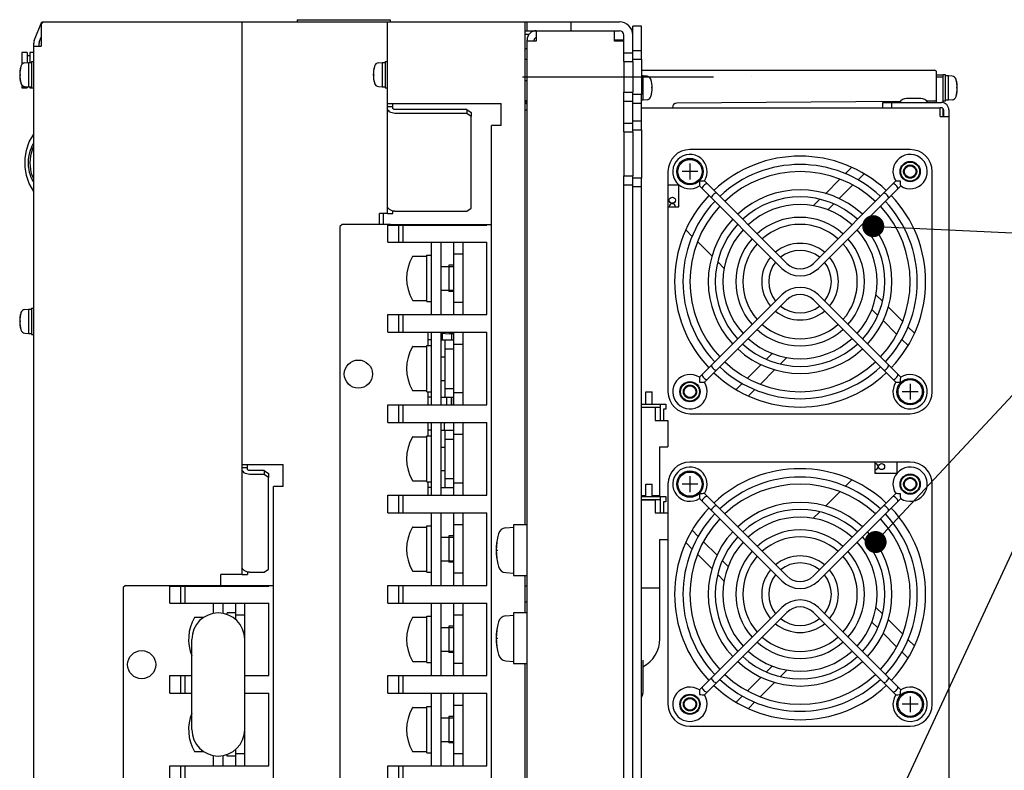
# Model space of a CAD drawing. Extents: x 147 to 2026, y 157 to 1386.
# Tile 8 of 30: x 1611 to 1834, y 354 to 524. Entities that reach past the tile are written whole.
import ezdxf

# ---------------------------------------------------------------- set-up
doc = ezdxf.new("R2010")
doc.units = 0
doc.header["$LTSCALE"] = 115.5
doc.linetypes.add('CENTER', pattern=[0.6, 0.375, -0.075, 0.075, -0.075])
doc.linetypes.add('HIDDEN', pattern=[0.2, 0.1, -0.1])
doc.layers.get('0').update_dxf_attribs({"linetype": 'CONTINUOUS'})
for name, color, linetype in [('ALL_AXIS', 7, 'CONTINUOUS'), ('ALL_CURVE', 7, 'CONTINUOUS'), ('ALL_FEATURES', 7, 'CONTINUOUS'), ('ALL_NOTE', 7, 'CONTINUOUS'), ('DEFAULT_2', 8, 'HIDDEN')]:
    doc.layers.add(name, color=color, linetype=linetype)

msp = doc.modelspace()

# ---------------------------------------------------------------- linework, layer by layer
at = {"color": 7, "linetype": 'CONTINUOUS'}
for p, q in [((1726.389, 521.1), (1725.5, 521.1)), ((1726, 517.9), (1725.5, 517.9)), ((1725.5, 510.67), (1726, 510.67)), ((1725.5, 506.13), (1726, 506.13)), ((1708.25, 468.75), (1708.25, 462.75)), ((1706.81, 451.75), (1706.81, 453.281)), ((1707.28, 431.25), (1707.28, 432.75)), ((1756.111, 416.45), (1756.17, 416.45)), ((1756.17, 416.2), (1756.17, 416.45)), ((1708.25, 407.25), (1708.25, 401.25)), ((1756.17, 383.9), (1756.17, 406.45)), ((1756.169, 395.45), (1756.17, 395.45)), ((1708.25, 386.75), (1708.25, 380.75)), ((1708.25, 366.25), (1708.25, 360.25))]:
    msp.add_line(p, q, dxfattribs=at)
for centre, radius, start, end in [((1711.6, 432.75), 4.32, 176.66822, 180), ((1748.9, 383.9), 7.27, 297.92054, 360)]:
    msp.add_arc(centre, radius, start, end, dxfattribs=at)
at = {"layer": 'ALL_AXIS', "color": 7, "linetype": 'CONTINUOUS'}
for p, q in [((1615.972, 523.931), (1616, 524)), ((1616, 524), (1616.2, 524)), ((1611.3, 517.05), (1611.3, 514.34)), ((1611.953, 514.676), (1612.8, 514.75)), ((1612.8, 514.75), (1612.8, 509.25)), ((1612.8, 514.75), (1613.5, 514.75)), ((1613.5, 515), (1613.5, 509)), ((1613.5, 515), (1614, 515)), ((1692.253, 514.676), (1693.1, 514.75)), ((1693.1, 514.75), (1693.1, 509.25)), ((1693.1, 514.75), (1693.8, 514.75)), ((1693.8, 515), (1693.8, 509)), ((1693.8, 515), (1694.3, 515)), ((1748, 515), (1748, 508)), ((1752, 515.5), (1752, 507.5)), ((1821, 512), (1820.5, 512)), ((1821, 506), (1821, 512)), ((1752.4, 511.75), (1752, 511.75)), ((1752.4, 506.25), (1752.4, 511.75)), ((1753.247, 511.676), (1752.4, 511.75)), ((1821.7, 511.75), (1821, 511.75)), ((1822.547, 511.676), (1821.7, 511.75)), ((1821.7, 506.25), (1821.7, 511.75)), ((1611.3, 509.66), (1611.3, 509.05)), ((1611.3, 509.05), (1612.5, 509.05)), ((1611.953, 509.324), (1612.8, 509.25)), ((1612.8, 509.25), (1613.5, 509.25)), ((1613.1, 509.05), (1613.5, 509.05)), ((1613.5, 509), (1614, 509)), ((1692.253, 509.324), (1693.1, 509.25)), ((1693.1, 509.25), (1693.8, 509.25)), ((1693.8, 509), (1694.3, 509)), ((1752.4, 506.25), (1752, 506.25)), ((1753.247, 506.324), (1752.4, 506.25)), ((1815.441, 506.6), (1812.159, 506.6)), ((1821, 506), (1820.5, 506)), ((1821.7, 506.25), (1821, 506.25)), ((1822.547, 506.324), (1821.7, 506.25)), ((1748, 499), (1748, 489)), ((1752, 499.5), (1752, 488.5)), ((1813, 495), (1763, 495)), ((1818, 440), (1818, 490)), ((1758, 487), (1758, 482)), ((1693.4, 478), (1693.4, 479)), ((1694.4, 474), (1694.4, 477.8)), ((1704.25, 474), (1704.25, 457.5)), ((1706.4, 474), (1706.4, 457.5)), ((1700.048, 470.75), (1703.25, 470.75)), ((1703.25, 471), (1704.25, 471)), ((1703.25, 460.502), (1703.25, 470.998)), ((1706.4, 468.425), (1709.4, 468.425)), ((1706.4, 463.075), (1709.4, 463.075)), ((1700.048, 460.75), (1703.25, 460.75)), ((1611.953, 458.676), (1612.8, 458.75)), ((1612.8, 458.75), (1612.8, 453.25)), ((1612.8, 458.75), (1613.5, 458.75)), ((1613.5, 459), (1613.5, 453)), ((1613.5, 459), (1614, 459)), ((1703.25, 460.5), (1704.25, 460.5)), ((1694.4, 453.5), (1694.4, 457.5)), ((1611.953, 453.324), (1612.8, 453.25)), ((1612.8, 453.25), (1613.5, 453.25)), ((1613.5, 453), (1614, 453)), ((1704.25, 453.5), (1704.25, 437)), ((1706.4, 453.5), (1706.4, 437)), ((1700.048, 450.25), (1703.25, 450.25)), ((1703.25, 450.5), (1704.25, 450.5)), ((1703.25, 440.002), (1703.25, 450.498)), ((1706.4, 447.925), (1707.4, 447.925)), ((1706.4, 442.575), (1707.4, 442.575)), ((1700.048, 440.25), (1703.25, 440.25)), ((1703.25, 440), (1704.25, 440)), ((1753, 437.2), (1753, 440)), ((1753.002, 440), (1754.398, 440)), ((1754.4, 437.2), (1754.4, 440)), ((1694.4, 433), (1694.4, 437)), ((1763, 435), (1813, 435)), ((1704.25, 433), (1704.25, 416.5)), ((1706.4, 433), (1706.4, 416.5)), ((1700.048, 429.75), (1703.25, 429.75)), ((1703.25, 430), (1704.25, 430)), ((1703.25, 419.502), (1703.25, 429.998)), ((1706.4, 427.425), (1707.4, 427.425)), ((1810, 424), (1805, 424)), ((1706.4, 422.075), (1707.4, 422.075)), ((1700.048, 419.75), (1703.25, 419.75)), ((1703.25, 419.5), (1704.25, 419.5)), ((1753, 416.2), (1753, 419)), ((1753.002, 419), (1754.398, 419)), ((1754.4, 416.2), (1754.4, 419)), ((1758, 419), (1758, 369)), ((1818, 369), (1818, 419)), ((1694.4, 412.5), (1694.4, 416.5)), ((1704.25, 412.5), (1704.25, 396)), ((1706.4, 412.5), (1706.4, 396)), ((1700.048, 409.25), (1703.25, 409.25)), ((1703.25, 409.5), (1704.25, 409.5)), ((1703.25, 399.002), (1703.25, 409.498)), ((1721.167, 409.098), (1722.9, 409.25)), ((1726, 409.75), (1722.9, 409.75)), ((1722.9, 409.75), (1722.9, 398.25)), ((1706.4, 406.925), (1709.4, 406.925)), ((1706.4, 401.575), (1709.4, 401.575)), ((1700.048, 399.25), (1703.25, 399.25)), ((1703.25, 399), (1704.25, 399)), ((1721.167, 398.902), (1722.9, 398.75)), ((1722.9, 398.25), (1726, 398.25)), ((1644.9, 392), (1644.9, 395.8)), ((1694.4, 392), (1694.4, 396)), ((1726, 395.8), (1725.5, 395.8)), ((1654.75, 392), (1654.75, 389.61)), ((1656.9, 392), (1656.9, 389.629)), ((1704.25, 392), (1704.25, 375.5)), ((1706.4, 392), (1706.4, 375.5)), ((1726, 392.2), (1725.5, 392.2)), ((1659.9, 389.75), (1657.9, 389.75)), ((1721.167, 389.098), (1722.9, 389.25)), ((1726, 389.75), (1722.9, 389.75)), ((1722.9, 389.75), (1722.9, 378.25)), ((1650.548, 388.75), (1652.644, 388.75)), ((1700.048, 388.75), (1703.25, 388.75)), ((1703.25, 389), (1704.25, 389)), ((1703.25, 378.502), (1703.25, 388.998)), ((1706.4, 386.425), (1709.4, 386.425)), ((1706.4, 381.075), (1709.4, 381.075)), ((1700.048, 378.75), (1703.25, 378.75)), ((1703.25, 378.5), (1704.25, 378.5)), ((1721.167, 378.902), (1722.9, 378.75)), ((1722.9, 378.25), (1726, 378.25)), ((1752.3, 379), (1752.3, 371.5)), ((1644.9, 371.5), (1644.9, 375.5)), ((1694.4, 371.5), (1694.4, 375.5)), ((1704.25, 371.5), (1704.25, 355)), ((1706.4, 371.5), (1706.4, 355)), ((1700.048, 368.25), (1703.25, 368.25)), ((1703.25, 368.5), (1704.25, 368.5)), ((1703.25, 358.002), (1703.25, 368.498)), ((1706.4, 365.925), (1709.4, 365.925)), ((1763, 364), (1813, 364)), ((1706.4, 360.575), (1709.4, 360.575)), ((1650.548, 358.25), (1652.644, 358.25)), ((1700.048, 358.25), (1703.25, 358.25)), ((1703.25, 358), (1704.25, 358)), ((1654.75, 357.39), (1654.75, 355)), ((1656.9, 357.371), (1656.9, 355)), ((1659.9, 357.25), (1657.9, 357.25)), ((1644.9, 351), (1644.9, 355)), ((1694.4, 351), (1694.4, 355))]:
    msp.add_line(p, q, dxfattribs=at)
at = {"layer": 'ALL_AXIS', "color": 3, "linetype": 'CONTINUOUS'}
for p, q in [((1750, 515), (1750, 508)), ((1750, 499), (1750, 489))]:
    msp.add_line(p, q, dxfattribs=at)
at = {"layer": 'ALL_AXIS', "color": 7, "linetype": 'CENTER'}
msp.add_line((1725, 511.5), (1777, 511.5), dxfattribs=at)
at = {"layer": 'ALL_AXIS', "color": 7, "linetype": 'CONTINUOUS'}
for centre, radius in [((1763, 490), 3), ((1763, 490), 2.75), ((1813, 490), 2.3), ((1813, 490), 1.337), ((1759, 483.5), 0.7), ((1813, 440), 3), ((1813, 440), 2.75), ((1763, 440), 2.3), ((1763, 440), 1.337), ((1806.5, 423), 0.7), ((1763, 419), 3), ((1763, 419), 2.75), ((1813, 419), 2.3), ((1813, 419), 1.337), ((1763, 369), 2.3), ((1813, 369), 3), ((1813, 369), 2.75), ((1763, 369), 1.337)]:
    msp.add_circle(centre, radius, dxfattribs=at)
for centre, radius, start, end in [((1722.548, 518.5), 3.102, 343.03596, 348.82767), ((1612.04, 513.68), 1, 95, 163.74297), ((1692.34, 513.68), 1, 95, 163.74297), ((1617.8, 512), 7, 163.74297, 196.25703), ((1698.1, 512), 7, 163.74297, 196.25703), ((1612.04, 510.32), 1, 196.25703, 265), ((1692.34, 510.32), 1, 196.25703, 265), ((1753.16, 510.68), 1, 16.25703, 85), ((1747.4, 509), 7, 343.74297, 16.25703), ((1822.46, 510.68), 1, 16.25703, 85), ((1816.7, 509), 7, 343.74297, 16.25703), ((1728, 507), 2.65, 199.30262, 220.05828), ((1753.16, 507.32), 1, 275, 343.74297), ((1812.159, 504.8), 1.8, 90, 150), ((1815.441, 504.8), 1.8, 30, 90), ((1822.46, 507.32), 1, 275, 343.74297), ((1763, 490), 5, 90, 180), ((1813, 490), 5, 0, 90), ((1788, 465), 28.5, 46.60957, 133.39043), ((1788, 465), 26.6, 46.723, 133.277), ((1788, 465), 25, 46.84144, 133.15856), ((1788, 465), 20.85, 47.20119, 132.79881), ((1788, 465), 28.5, 136.61296, 223.38704), ((1788, 465), 26.6, 136.729, 223.271), ((1788, 465), 19.25, 47.38415, 132.61585), ((1788, 465), 26.6, 316.729, 43.271), ((1788, 465), 28.5, 316.61296, 43.38704), ((1759, 482), 0.7, 0, 180), ((1788, 465), 32.5, 147.87143, 148.42835), ((1788, 465), 25, 136.82653, 223.17347), ((1788, 465), 17.5, 47.6274, 132.3726), ((1788, 465), 25, 316.82653, 43.17347), ((1788, 465), 20.85, 137.19874, 222.80126), ((1788, 465), 14.6, 48.14348, 131.85652), ((1788, 465), 20.85, 317.19874, 42.80126), ((1788, 465), 19.25, 137.38192, 222.61808), ((1788, 465), 17.5, 137.6274, 222.3726), ((1788, 465), 13, 48.53662, 131.46338), ((1788, 465), 17.5, 317.6274, 42.3726), ((1788, 465), 19.25, 317.38192, 42.61808), ((1788, 465), 14.6, 138.14348, 221.85652), ((1788, 465), 14.6, 318.14348, 41.85652), ((1788, 465), 13, 138.54035, 221.45965), ((1788, 465), 8.7, 50.2937, 129.7063), ((1788, 465), 7.1, 51.47048, 128.52952), ((1788, 465), 13, 318.54035, 41.45965), ((1708.65, 465.75), 10, 150.33376, 209.66624), ((1788, 465), 8.7, 140.30258, 219.69742), ((1788, 465), 8.7, 320.30258, 39.69742), ((1788, 465), 7.1, 141.47048, 218.52952), ((1788, 465), 7.1, 321.47048, 38.52952), ((1612.04, 457.68), 1, 95, 163.74297), ((1788, 465), 7.1, 231.47048, 308.52952), ((1617.8, 456), 7, 163.74297, 196.25703), ((1788, 465), 8.7, 230.2937, 309.7063), ((1612.04, 454.32), 1, 196.25703, 265), ((1788, 465), 14.6, 228.14348, 311.85652), ((1788, 465), 13, 228.53662, 311.46338), ((1788, 465), 17.5, 227.6274, 312.3726), ((1708.65, 445.25), 10, 150.33376, 209.66624), ((1788, 465), 20.85, 227.20119, 312.79881), ((1788, 465), 19.25, 227.38415, 312.61585), ((1788, 465), 26.6, 226.723, 313.277), ((1788, 465), 25, 226.84144, 313.15856), ((1788, 465), 28.5, 226.60957, 313.39043), ((1763, 440), 5, 180, 270), ((1813, 440), 5, 270, 360), ((1708.65, 424.75), 10, 150.33376, 209.66624), ((1763, 419), 5, 90, 180), ((1805, 423), 0.7, 270, 90), ((1813, 419), 5, 0, 90), ((1788, 394), 28.5, 46.61296, 133.38704), ((1788, 394), 26.6, 46.723, 133.277), ((1788, 394), 32.5, 57.87143, 58.42835), ((1788, 394), 25, 46.84144, 133.15856), ((1788, 394), 20.85, 47.20119, 132.79881), ((1788, 394), 28.5, 136.60957, 223.39043), ((1788, 394), 26.6, 136.729, 223.271), ((1788, 394), 19.25, 47.38415, 132.61585), ((1788, 394), 17.5, 47.6274, 132.3726), ((1788, 394), 26.6, 316.729, 43.271), ((1788, 394), 28.5, 316.60957, 43.39043), ((1708.65, 404.25), 10, 150.33376, 209.66624), ((1788, 394), 25, 136.82653, 223.17347), ((1788, 394), 25, 316.82653, 43.17347), ((1733, 404), 14, 164.63751, 195.36249), ((1721.332, 407.206), 1.9, 95, 164.63751), ((1788, 394), 20.85, 137.19874, 222.80126), ((1788, 394), 19.25, 137.38192, 222.61808), ((1788, 394), 14.6, 48.14348, 131.85652), ((1788, 394), 13, 48.53662, 131.46338), ((1788, 394), 19.25, 317.38192, 42.61808), ((1788, 394), 20.85, 317.19874, 42.80126), ((1788, 394), 17.5, 137.6274, 222.3726), ((1788, 394), 17.5, 317.6274, 42.3726), ((1788, 394), 14.6, 138.14348, 221.85652), ((1788, 394), 13, 138.54035, 221.45965), ((1788, 394), 8.7, 50.2937, 129.7063), ((1788, 394), 13, 318.54035, 41.45965), ((1788, 394), 14.6, 318.14348, 41.85652), ((1721.332, 400.794), 1.9, 195.36249, 265), ((1788, 394), 7.1, 51.47048, 128.52952), ((1788, 394), 8.7, 140.30258, 219.69742), ((1788, 394), 7.1, 141.47048, 218.52952), ((1788, 394), 7.1, 321.47048, 38.52952), ((1788, 394), 8.7, 320.30258, 39.69742), ((1721.332, 387.206), 1.9, 95, 164.63751), ((1659.15, 383.75), 10, 150.33376, 201.97414), ((1708.65, 383.75), 10, 150.33376, 209.66624), ((1733, 384), 14, 164.63751, 195.36249), ((1788, 394), 8.7, 230.2937, 309.7063), ((1788, 394), 7.1, 231.47048, 308.52952), ((1788, 394), 14.6, 228.14348, 311.85652), ((1788, 394), 13, 228.53662, 311.46338), ((1721.332, 380.794), 1.9, 195.36249, 265), ((1788, 394), 17.5, 227.6274, 312.3726), ((1788, 394), 20.85, 227.20119, 312.79881), ((1788, 394), 19.25, 227.38415, 312.61585), ((1788, 394), 25, 226.84144, 313.15856), ((1788, 394), 26.6, 226.723, 313.277), ((1750.8, 371.5), 1.5, 324.64188, 360), ((1788, 394), 28.5, 226.61296, 313.38704), ((1763, 369), 5, 180, 270), ((1813, 369), 5, 270, 360), ((1659.15, 363.25), 10, 158.02586, 209.66624), ((1708.65, 363.25), 10, 150.33376, 209.66624)]:
    msp.add_arc(centre, radius, start, end, dxfattribs=at)
at = {"layer": 'ALL_CURVE', "color": 40, "linetype": 'CONTINUOUS'}
for p, q in [((1610.8, 512), (1611.035, 512)), ((1691.1, 512), (1691.335, 512)), ((1754.4, 509), (1754.165, 509)), ((1823.7, 509), (1823.465, 509)), ((1764.8, 490), (1761.2, 490)), ((1763, 491.8), (1763, 488.2)), ((1610.8, 456), (1611.035, 456)), ((1813, 441.8), (1813, 438.2)), ((1814.8, 440), (1811.2, 440)), ((1763, 420.8), (1763, 417.2)), ((1764.8, 419), (1761.2, 419)), ((1719, 404), (1719.359, 404)), ((1719, 384), (1719.359, 384)), ((1814.8, 369), (1811.2, 369)), ((1813, 370.8), (1813, 367.2))]:
    msp.add_line(p, q, dxfattribs=at)
for centre, radius, start, end in [((1617.8, 512), 7, 165.0994, 194.9006), ((1698.1, 512), 7, 165.0994, 194.9006), ((1747.4, 509), 7, 345.0994, 14.9006), ((1816.7, 509), 7, 345.0994, 14.9006), ((1617.8, 456), 7, 165.0994, 194.9006), ((1733, 404), 14, 166.99712, 193.00288), ((1733, 384), 14, 166.99712, 193.00288)]:
    msp.add_arc(centre, radius, start, end, dxfattribs=at)
at = {"layer": 'ALL_FEATURES', "color": 3, "linetype": 'CONTINUOUS'}
for p, q in [((1614.122, 519.804), (1615.8, 524)), ((1616.2, 524), (1615.7, 523.5)), ((1615.7, 523.5), (1615.7, 518.5)), ((1616.2, 524), (1747, 524)), ((1661.3, 398.5), (1661.3, 524)), ((1694.3, 480.5), (1694.3, 524)), ((1725.5, 524), (1725.5, 409.75)), ((1728.1, 522), (1728.1, 519.6)), ((1745.9, 519.6), (1745.9, 522)), ((1750, 515), (1750, 521)), ((1614, 264), (1614, 519.173)), ((1726, 268.1), (1726, 519.9)), ((1728.1, 519.6), (1726, 519.6)), ((1748, 519.6), (1745.9, 519.6)), ((1614, 518.5), (1615.7, 518.5)), ((1750, 499), (1750, 508)), ((1694.3, 505.5), (1720.1, 505.5)), ((1720.1, 500.5), (1720.1, 505.5)), ((1712.3, 503.221), (1696, 503.221)), ((1713.3, 502.528), (1712.3, 503.221)), ((1820.1, 504.5), (1819.8, 504.5)), ((1820.6, 504), (1820.6, 502.5)), ((1713.3, 481.687), (1713.3, 502.528)), ((1717.9, 287.5), (1717.9, 500.5)), ((1720.1, 500.5), (1717.9, 500.5)), ((1750, 299), (1750, 489)), ((1696, 480.993), (1712.3, 480.993)), ((1712.3, 480.993), (1713.3, 481.687)), ((1692.5, 478), (1692.5, 480.5)), ((1694.3, 480.5), (1692.5, 480.5)), ((1693.4, 479), (1693.4, 480.5)), ((1661.3, 423.5), (1670.6, 423.5)), ((1670.6, 418.5), (1670.6, 423.5)), ((1666.3, 421.227), (1663, 421.227)), ((1667.3, 420.529), (1666.3, 421.227)), ((1667.3, 399.721), (1667.3, 420.529)), ((1668.4, 287.5), (1668.4, 418.5)), ((1670.6, 418.5), (1668.4, 418.5)), ((1656.5, 396), (1656.5, 398.5)), ((1661.3, 398.5), (1656.5, 398.5)), ((1663, 399.022), (1666.3, 399.022)), ((1666.3, 399.022), (1667.3, 399.721)), ((1725.5, 398.25), (1725.5, 389.75)), ((1725.5, 378.25), (1725.5, 264))]:
    msp.add_line(p, q, dxfattribs=at)
at = {"layer": 'ALL_FEATURES', "color": 7, "linetype": 'CONTINUOUS'}
for p, q in [((1615.8, 524), (1616.086, 523.886)), ((1673.8, 524.5), (1673.8, 524)), ((1673.8, 524.5), (1694.9, 524.5)), ((1694.9, 524.5), (1694.9, 524)), ((1726, 522), (1726, 524)), ((1736, 522), (1736, 524)), ((1725.5, 522), (1747, 522)), ((1748, 515), (1748, 521)), ((1750, 521), (1750, 523)), ((1752, 523), (1750, 523)), ((1752, 515.5), (1752, 523)), ((1615.2, 518.5), (1615.2, 519.173)), ((1615.236, 519.358), (1615.7, 520.519)), ((1727.6, 519.6), (1727.6, 519.9)), ((1745.9, 519.9), (1748, 519.9)), ((1612.5, 517.05), (1611.3, 517.05)), ((1612.5, 517.05), (1612.5, 514.724)), ((1613.1, 517.05), (1613.1, 514.75)), ((1614, 517.05), (1613.1, 517.05)), ((1748, 517), (1750, 517)), ((1750, 517.5), (1752, 517.5)), ((1613.1, 516.3), (1612.5, 516.3)), ((1725.5, 515.5), (1726, 515.5)), ((1748, 515), (1750, 515)), ((1750, 515.5), (1752, 515.5)), ((1752, 513), (1818.5, 513)), ((1819, 505.7), (1819, 512.5)), ((1819, 512), (1820.5, 512)), ((1820.5, 505.647), (1820.5, 512)), ((1819, 511.5), (1820.5, 511.5)), ((1612.5, 509.05), (1611.3, 509.05)), ((1612.5, 509.276), (1612.5, 509.05)), ((1613.1, 509.25), (1613.1, 509.05)), ((1613.5, 509.05), (1613.1, 509.05)), ((1748, 499), (1748, 508)), ((1748, 508), (1750, 508)), ((1695.5, 504.446), (1695.5, 505.5)), ((1748, 506), (1750, 506)), ((1752, 507.5), (1750, 507.5)), ((1752, 505.5), (1750, 505.5)), ((1752, 499.5), (1752, 507.5)), ((1810.794, 505.932), (1759.992, 505.508)), ((1806.8, 505.7), (1820.1, 505.7)), ((1806.8, 504.5), (1806.8, 505.7)), ((1808.8, 504.5), (1808.8, 505.7)), ((1818.504, 505.996), (1816.764, 505.981)), ((1694.3, 504.807), (1695.5, 504.807)), ((1712.3, 504.086), (1696, 504.086)), ((1712.3, 504.086), (1712.3, 503.221)), ((1712.3, 504.086), (1713.3, 503.393)), ((1713.3, 503.393), (1713.3, 502.528)), ((1725.5, 504), (1726, 504)), ((1752, 504.5), (1819.8, 504.5)), ((1819.8, 502.5), (1819.8, 504.5)), ((1820.5, 502.5), (1820.5, 504.293)), ((1821.8, 504), (1821.8, 284)), ((1748, 501), (1750, 501)), ((1750, 501.5), (1752, 501.5)), ((1819.8, 502.5), (1821.8, 502.5)), ((1748, 499), (1750, 499)), ((1750, 499.5), (1752, 499.5)), ((1758, 490), (1758, 487)), ((1799.732, 490.973), (1798.237, 489.478)), ((1748, 299), (1748, 489)), ((1748, 489), (1750, 489)), ((1752, 488.5), (1750, 488.5)), ((1752, 299.5), (1752, 488.5)), ((1766.265, 487.867), (1784.981, 469.151)), ((1791.019, 469.151), (1809.735, 487.867)), ((1797.012, 488.253), (1793.74, 484.981)), ((1801.085, 488.083), (1802.523, 489.522)), ((1748, 487), (1750, 487)), ((1752, 486.5), (1750, 486.5)), ((1758, 487), (1760.5, 487)), ((1760.5, 482), (1760.5, 487)), ((1765.133, 486.735), (1783.849, 468.019)), ((1792.151, 468.019), (1810.867, 486.735)), ((1796.822, 483.82), (1799.953, 486.951)), ((1792.426, 483.667), (1791, 482.241)), ((1695.5, 480.5), (1695.5, 481.054)), ((1758, 482), (1758, 440)), ((1758, 482), (1760.5, 482)), ((1794.32, 481.319), (1795.612, 482.61)), ((1694.3, 480.5), (1695.5, 480.5)), ((1684, 478), (1683.5, 477.5)), ((1683.5, 477.5), (1683.5, 310.5)), ((1695, 478), (1684, 478)), ((1694.4, 474), (1694.4, 477.8)), ((1694.4, 477.8), (1716.9, 477.8)), ((1695, 478), (1711.4, 478)), ((1696.9, 474), (1696.9, 477.8)), ((1697.9, 474), (1697.9, 477.8)), ((1711.4, 478), (1711.4, 477.8)), ((1711.4, 478), (1717.9, 478)), ((1716.9, 478), (1716.9, 477.8)), ((1762.027, 476.732), (1763.5, 475.26)), ((1694.4, 474), (1716.9, 474)), ((1709.4, 457.5), (1709.4, 474)), ((1711.4, 474), (1711.4, 457.5)), ((1716.9, 457.5), (1716.9, 474)), ((1764.751, 474.008), (1768.006, 470.753)), ((1711.4, 471.25), (1709.4, 471.25)), ((1769.295, 469.464), (1770.759, 468)), ((1765.133, 443.265), (1783.849, 461.981)), ((1766.265, 442.133), (1784.981, 460.849)), ((1809.735, 442.133), (1791.019, 460.849)), ((1810.867, 443.265), (1792.151, 461.981)), ((1806.705, 460.536), (1805.241, 462)), ((1711.4, 460.25), (1709.4, 460.25)), ((1804.319, 458.68), (1805.655, 457.344)), ((1811.249, 455.992), (1807.994, 459.247)), ((1694.4, 453.5), (1694.4, 457.5)), ((1694.4, 457.5), (1716.9, 457.5)), ((1696.9, 453.5), (1696.9, 457.5)), ((1697.9, 453.5), (1697.9, 457.5)), ((1806.841, 456.157), (1809.923, 453.075)), ((1813.973, 453.268), (1812.5, 454.74)), ((1694.4, 453.5), (1716.9, 453.5)), ((1703.5, 453.5), (1703.5, 450.5)), ((1704.25, 451.75), (1703.5, 451.75)), ((1704, 453.5), (1704.25, 453.481)), ((1706.4, 453.313), (1708.5, 453.15)), ((1706.4, 451.75), (1709.4, 451.75)), ((1707.4, 438.75), (1707.4, 451.75)), ((1708.5, 453.15), (1708.5, 453.5)), ((1709.4, 453.15), (1708.5, 453.15)), ((1708.9, 451.75), (1708.9, 453.15)), ((1709.4, 437), (1709.4, 453.5)), ((1711.4, 453.5), (1711.4, 437)), ((1716.9, 437), (1716.9, 453.5)), ((1811.121, 451.877), (1812.522, 450.477)), ((1707.4, 449.75), (1709.4, 449.75)), ((1711.4, 450.75), (1709.4, 450.75)), ((1781.68, 448.681), (1780.388, 447.39)), ((1783.574, 446.333), (1785, 447.759)), ((1779.178, 446.18), (1776.047, 443.049)), ((1778.988, 441.747), (1782.26, 445.019)), ((1707.4, 440.75), (1709.4, 440.75)), ((1774.915, 441.917), (1773.477, 440.478)), ((1776.268, 439.027), (1777.763, 440.522)), ((1703.5, 440), (1703.5, 437)), ((1704.25, 438.75), (1703.5, 438.75)), ((1706.4, 438.75), (1709.4, 438.75)), ((1707.7, 438.75), (1707.7, 437)), ((1708.825, 438.75), (1708.825, 437)), ((1708.875, 437), (1708.875, 438.75)), ((1711.4, 439.75), (1709.4, 439.75)), ((1694.4, 433), (1694.4, 437)), ((1694.4, 437), (1716.9, 437)), ((1696.9, 433), (1696.9, 437)), ((1697.9, 433), (1697.9, 437)), ((1752, 437.2), (1757.5, 437.2)), ((1752, 436.5), (1756.3, 436.5)), ((1752, 436.45), (1755.1, 436.45)), ((1752.2, 436.45), (1752.2, 436.5)), ((1755.1, 436.45), (1755.1, 433.45)), ((1756.3, 433.45), (1756.3, 437.2)), ((1757.5, 436), (1757, 436)), ((1757, 436), (1757, 433.45)), ((1757.5, 437.2), (1757.5, 436)), ((1694.4, 433), (1716.9, 433)), ((1703.5, 433), (1703.5, 430)), ((1709.4, 416.5), (1709.4, 433)), ((1711.4, 433), (1711.4, 416.5)), ((1716.9, 416.5), (1716.9, 433)), ((1755.1, 433.45), (1758, 433.45)), ((1758, 433.45), (1758, 427.45)), ((1704.25, 431.25), (1703.5, 431.25)), ((1706.4, 431.25), (1709.4, 431.25)), ((1707.4, 418.25), (1707.4, 431.25)), ((1711.4, 430.25), (1709.4, 430.25)), ((1707.4, 429.25), (1709.4, 429.25)), ((1756.1, 427.45), (1758, 427.45)), ((1756.1, 427.45), (1756.1, 416.45)), ((1661.3, 422.801), (1662.5, 422.801)), ((1662.5, 422.444), (1662.5, 423.5)), ((1805, 424), (1763, 424)), ((1805, 424), (1805, 421.5)), ((1813, 424), (1810, 424)), ((1810, 424), (1810, 421.5)), ((1666.3, 422.086), (1663, 422.086)), ((1666.3, 422.086), (1666.3, 421.227)), ((1666.3, 422.086), (1667.3, 421.387)), ((1667.3, 421.387), (1667.3, 420.529)), ((1805, 421.5), (1810, 421.5)), ((1703.5, 419.5), (1703.5, 416.5)), ((1704.25, 418.25), (1703.5, 418.25)), ((1706.4, 418.25), (1709.4, 418.25)), ((1707.4, 420.25), (1709.4, 420.25)), ((1711.4, 419.25), (1709.4, 419.25)), ((1799.732, 419.973), (1798.237, 418.478)), ((1694.4, 412.5), (1694.4, 416.5)), ((1694.4, 416.5), (1716.9, 416.5)), ((1696.9, 412.5), (1696.9, 416.5)), ((1697.9, 412.5), (1697.9, 416.5)), ((1752, 416.45), (1753, 416.45)), ((1752, 416.2), (1757.5, 416.2)), ((1754.4, 416.45), (1756.1, 416.45)), ((1756.3, 412.45), (1756.3, 416.2)), ((1757.5, 416.2), (1757.5, 415)), ((1766.265, 416.867), (1784.981, 398.151)), ((1791.019, 398.151), (1809.735, 416.867)), ((1797.012, 417.253), (1793.74, 413.981)), ((1752, 415.5), (1756.3, 415.5)), ((1752, 415.45), (1755.1, 415.45)), ((1752.2, 415.45), (1752.2, 415.5)), ((1755.1, 415.45), (1755.1, 412.45)), ((1757.5, 415), (1757, 415)), ((1757, 415), (1757, 412.45)), ((1765.133, 415.735), (1783.849, 397.019)), ((1792.151, 397.019), (1810.867, 415.735)), ((1694.4, 412.5), (1716.9, 412.5)), ((1709.4, 396), (1709.4, 412.5)), ((1711.4, 412.5), (1711.4, 396)), ((1716.9, 396), (1716.9, 412.5)), ((1755.1, 412.45), (1758, 412.45)), ((1792.426, 412.667), (1791, 411.241)), ((1711.4, 409.75), (1709.4, 409.75)), ((1764.879, 407.123), (1763.478, 408.523)), ((1756.1, 406.45), (1758, 406.45)), ((1756.1, 406.45), (1756.1, 395.45)), ((1762.027, 405.732), (1763.5, 404.26)), ((1769.159, 402.843), (1766.077, 405.925)), ((1764.751, 403.008), (1768.006, 399.753)), ((1771.681, 400.32), (1770.345, 401.656)), ((1661.3, 398.5), (1662.5, 398.5)), ((1662.5, 399.082), (1662.5, 398.5)), ((1711.4, 398.75), (1709.4, 398.75)), ((1769.295, 398.464), (1770.759, 397)), ((1634.8, 396), (1634.3, 395.5)), ((1634.8, 396), (1668.4, 396)), ((1644.9, 392), (1644.9, 395.8)), ((1644.9, 395.8), (1667.4, 395.8)), ((1647.4, 392), (1647.4, 395.8)), ((1648.4, 392), (1648.4, 395.8)), ((1661.9, 396), (1661.9, 395.8)), ((1667.4, 396), (1667.4, 395.8)), ((1694.4, 392), (1694.4, 396)), ((1694.4, 396), (1716.9, 396)), ((1696.9, 392), (1696.9, 396)), ((1697.9, 392), (1697.9, 396)), ((1634.3, 395.5), (1634.3, 310.5)), ((1752, 395.45), (1756.1, 395.45)), ((1644.9, 392), (1667.4, 392)), ((1659.9, 388.217), (1659.9, 392)), ((1661.9, 355), (1661.9, 392)), ((1667.4, 375.5), (1667.4, 392)), ((1694.4, 392), (1716.9, 392)), ((1709.4, 375.5), (1709.4, 392)), ((1711.4, 392), (1711.4, 375.5)), ((1716.9, 375.5), (1716.9, 392)), ((1657.9, 389.407), (1657.9, 389.75)), ((1661.9, 389.25), (1659.9, 389.25)), ((1711.4, 389.25), (1709.4, 389.25)), ((1765.133, 372.265), (1783.849, 390.981)), ((1766.265, 371.133), (1784.981, 389.849)), ((1809.735, 371.133), (1791.019, 389.849)), ((1810.867, 372.265), (1792.151, 390.981)), ((1806.705, 389.536), (1805.241, 391)), ((1804.319, 387.68), (1805.655, 386.344)), ((1811.249, 384.992), (1807.994, 388.247)), ((1806.841, 385.157), (1809.923, 382.075)), ((1649.9, 363.25), (1649.9, 383.75)), ((1813.973, 382.268), (1812.5, 383.74)), ((1811.121, 380.877), (1812.522, 379.477)), ((1711.4, 378.25), (1709.4, 378.25)), ((1781.68, 377.681), (1780.388, 376.39)), ((1783.574, 375.333), (1785, 376.759)), ((1644.9, 371.5), (1644.9, 375.5)), ((1644.9, 375.5), (1649.9, 375.5)), ((1647.4, 371.5), (1647.4, 375.5)), ((1648.4, 371.5), (1648.4, 375.5)), ((1661.9, 375.5), (1667.4, 375.5)), ((1694.4, 375.5), (1716.9, 375.5)), ((1694.4, 371.5), (1694.4, 375.5)), ((1696.9, 371.5), (1696.9, 375.5)), ((1697.9, 371.5), (1697.9, 375.5)), ((1779.178, 375.18), (1776.047, 372.049)), ((1778.988, 370.747), (1782.26, 374.019)), ((1644.9, 371.5), (1649.9, 371.5)), ((1661.9, 371.5), (1667.4, 371.5)), ((1667.4, 355), (1667.4, 371.5)), ((1694.4, 371.5), (1716.9, 371.5)), ((1709.4, 355), (1709.4, 371.5)), ((1711.4, 371.5), (1711.4, 355)), ((1716.9, 355), (1716.9, 371.5)), ((1774.915, 370.917), (1773.477, 369.478)), ((1776.268, 368.027), (1777.763, 369.522)), ((1711.4, 368.75), (1709.4, 368.75)), ((1659.9, 355), (1659.9, 358.783)), ((1661.9, 357.75), (1659.9, 357.75)), ((1711.4, 357.75), (1709.4, 357.75)), ((1657.9, 357.25), (1657.9, 357.593)), ((1644.9, 355), (1667.4, 355)), ((1644.9, 351), (1644.9, 355)), ((1647.4, 351), (1647.4, 355)), ((1648.4, 351), (1648.4, 355)), ((1694.4, 355), (1716.9, 355)), ((1694.4, 351), (1694.4, 355)), ((1696.9, 351), (1696.9, 355)), ((1697.9, 351), (1697.9, 355))]:
    msp.add_line(p, q, dxfattribs=at)
at = {"layer": 'ALL_FEATURES', "color": 3, "linetype": 'CONTINUOUS'}
for points in [[(1696, 503.221), (1695.668, 503.245), (1695.349, 503.314), (1695.056, 503.428), (1694.798, 503.58), (1694.587, 503.766), (1694.429, 503.978), (1694.333, 504.207), (1694.3, 504.446)], [(1696, 480.993), (1695.668, 481.017), (1695.349, 481.087), (1695.056, 481.2), (1694.798, 481.352), (1694.587, 481.538), (1694.429, 481.75), (1694.333, 481.98), (1694.3, 482.219)], [(1663, 421.227), (1662.668, 421.251), (1662.349, 421.32), (1662.056, 421.432), (1661.798, 421.584), (1661.587, 421.768), (1661.429, 421.978), (1661.333, 422.206), (1661.3, 422.444)], [(1663, 399.022), (1662.668, 399.045), (1662.349, 399.115), (1662.056, 399.227), (1661.798, 399.378), (1661.587, 399.563), (1661.429, 399.773), (1661.333, 400.001), (1661.3, 400.238)]]:
    msp.add_lwpolyline(points, dxfattribs=at)
at = {"layer": 'ALL_FEATURES', "color": 7, "linetype": 'CONTINUOUS'}
for points in [[(1696, 504.086), (1695.902, 504.093), (1695.809, 504.113), (1695.722, 504.147), (1695.646, 504.192), (1695.584, 504.246), (1695.538, 504.309), (1695.51, 504.376), (1695.5, 504.446)], [(1614, 485.5), (1612.972, 487.254), (1612.332, 489.111), (1612.035, 491.03), (1612.035, 492.97), (1612.332, 494.889), (1612.972, 496.746), (1614, 498.5)], [(1614, 487.651), (1613.869, 487.824), (1613.632, 488.224), (1613.415, 488.684), (1613.22, 489.206), (1613.053, 489.794), (1612.92, 490.452), (1612.832, 491.184), (1612.799, 491.996), (1612.833, 492.848), (1612.93, 493.626), (1613.072, 494.305), (1613.246, 494.899), (1613.445, 495.42), (1613.663, 495.875), (1613.897, 496.272), (1614, 496.41)], [(1614, 488.29), (1613.93, 488.425), (1613.747, 488.86), (1613.579, 489.354), (1613.433, 489.908), (1613.318, 490.528), (1613.24, 491.218), (1613.211, 491.983), (1613.241, 492.79), (1613.327, 493.525), (1613.453, 494.167), (1613.606, 494.729), (1613.779, 495.223), (1613.965, 495.656), (1614, 495.724)], [(1765.192, 487.808), (1765.187, 487.507), (1765.175, 487.246), (1765.16, 487.032), (1765.147, 486.871), (1765.137, 486.77), (1765.133, 486.735)], [(1766.265, 487.867), (1766.234, 487.863), (1766.141, 487.854), (1765.984, 487.841), (1765.768, 487.826), (1765.5, 487.813), (1765.192, 487.808)], [(1810.808, 487.808), (1810.507, 487.813), (1810.245, 487.825), (1810.031, 487.84), (1809.871, 487.853), (1809.77, 487.863), (1809.735, 487.867)], [(1810.867, 486.735), (1810.863, 486.766), (1810.854, 486.859), (1810.841, 487.015), (1810.826, 487.232), (1810.813, 487.5), (1810.808, 487.808)], [(1766.15, 486.85), (1765.995, 486.673), (1765.867, 486.48), (1765.791, 486.301), (1765.774, 486.152), (1765.819, 486.05)], [(1766.95, 487.181), (1766.848, 487.226), (1766.699, 487.209), (1766.52, 487.133), (1766.327, 487.005), (1766.15, 486.85)], [(1809.85, 486.85), (1809.673, 487.005), (1809.48, 487.133), (1809.301, 487.209), (1809.152, 487.226), (1809.05, 487.181)], [(1810.181, 486.05), (1810.226, 486.152), (1810.209, 486.301), (1810.133, 486.48), (1810.005, 486.673), (1809.85, 486.85)], [(1768.272, 484.728), (1768.116, 484.552), (1767.988, 484.359), (1767.912, 484.18), (1767.895, 484.03), (1767.94, 483.928)], [(1769.072, 485.06), (1768.97, 485.105), (1768.82, 485.088), (1768.641, 485.012), (1768.448, 484.884), (1768.272, 484.728)], [(1807.728, 484.728), (1807.552, 484.884), (1807.359, 485.012), (1807.18, 485.088), (1807.03, 485.105), (1806.928, 485.06)], [(1808.06, 483.928), (1808.105, 484.03), (1808.088, 484.18), (1808.012, 484.359), (1807.884, 484.552), (1807.728, 484.728)], [(1767.94, 446.072), (1767.895, 445.97), (1767.912, 445.82), (1767.988, 445.641), (1768.116, 445.448), (1768.272, 445.272)], [(1768.272, 445.272), (1768.448, 445.116), (1768.641, 444.988), (1768.82, 444.912), (1768.97, 444.895), (1769.072, 444.94)], [(1806.928, 444.94), (1807.03, 444.895), (1807.18, 444.912), (1807.359, 444.988), (1807.552, 445.116), (1807.728, 445.272)], [(1807.728, 445.272), (1807.884, 445.448), (1808.012, 445.641), (1808.088, 445.82), (1808.105, 445.97), (1808.06, 446.072)], [(1765.133, 443.265), (1765.137, 443.234), (1765.146, 443.141), (1765.159, 442.985), (1765.174, 442.768), (1765.187, 442.5), (1765.192, 442.192)], [(1765.819, 443.95), (1765.774, 443.848), (1765.791, 443.699), (1765.867, 443.52), (1765.995, 443.327), (1766.15, 443.15)], [(1766.15, 443.15), (1766.327, 442.995), (1766.52, 442.867), (1766.699, 442.791), (1766.848, 442.774), (1766.95, 442.819)], [(1809.05, 442.819), (1809.152, 442.774), (1809.301, 442.791), (1809.48, 442.867), (1809.673, 442.995), (1809.85, 443.15)], [(1809.85, 443.15), (1810.005, 443.327), (1810.133, 443.52), (1810.209, 443.699), (1810.226, 443.848), (1810.181, 443.95)], [(1810.808, 442.192), (1810.813, 442.493), (1810.825, 442.755), (1810.84, 442.969), (1810.853, 443.129), (1810.863, 443.231), (1810.867, 443.265)], [(1765.192, 442.192), (1765.493, 442.187), (1765.755, 442.175), (1765.969, 442.16), (1766.129, 442.147), (1766.231, 442.137), (1766.265, 442.133)], [(1809.735, 442.133), (1809.766, 442.137), (1809.859, 442.146), (1810.015, 442.159), (1810.232, 442.174), (1810.5, 442.187), (1810.808, 442.192)], [(1663, 422.086), (1662.902, 422.093), (1662.809, 422.113), (1662.722, 422.146), (1662.646, 422.191), (1662.584, 422.245), (1662.538, 422.307), (1662.51, 422.374), (1662.5, 422.444)], [(1765.192, 416.808), (1765.187, 416.507), (1765.175, 416.246), (1765.16, 416.032), (1765.147, 415.871), (1765.137, 415.77), (1765.133, 415.735)], [(1766.265, 416.867), (1766.234, 416.863), (1766.141, 416.854), (1765.984, 416.841), (1765.768, 416.826), (1765.5, 416.813), (1765.192, 416.808)], [(1766.95, 416.181), (1766.848, 416.226), (1766.699, 416.209), (1766.52, 416.133), (1766.327, 416.005), (1766.15, 415.85)], [(1809.85, 415.85), (1809.673, 416.005), (1809.48, 416.133), (1809.301, 416.209), (1809.152, 416.226), (1809.05, 416.181)], [(1810.808, 416.808), (1810.507, 416.813), (1810.245, 416.825), (1810.031, 416.84), (1809.871, 416.853), (1809.77, 416.863), (1809.735, 416.867)], [(1810.867, 415.735), (1810.863, 415.766), (1810.854, 415.859), (1810.841, 416.015), (1810.826, 416.232), (1810.813, 416.5), (1810.808, 416.808)], [(1766.15, 415.85), (1765.995, 415.673), (1765.867, 415.48), (1765.791, 415.301), (1765.774, 415.152), (1765.819, 415.05)], [(1768.272, 413.728), (1768.116, 413.552), (1767.988, 413.359), (1767.912, 413.18), (1767.895, 413.03), (1767.94, 412.928)], [(1769.072, 414.06), (1768.97, 414.105), (1768.82, 414.088), (1768.641, 414.012), (1768.448, 413.884), (1768.272, 413.728)], [(1807.728, 413.728), (1807.552, 413.884), (1807.359, 414.012), (1807.18, 414.088), (1807.03, 414.105), (1806.928, 414.06)], [(1808.06, 412.928), (1808.105, 413.03), (1808.088, 413.18), (1808.012, 413.359), (1807.884, 413.552), (1807.728, 413.728)], [(1810.181, 415.05), (1810.226, 415.152), (1810.209, 415.301), (1810.133, 415.48), (1810.005, 415.673), (1809.85, 415.85)], [(1767.94, 375.072), (1767.895, 374.97), (1767.912, 374.82), (1767.988, 374.641), (1768.116, 374.448), (1768.272, 374.272)], [(1768.272, 374.272), (1768.448, 374.116), (1768.641, 373.988), (1768.82, 373.912), (1768.97, 373.895), (1769.072, 373.94)], [(1806.928, 373.94), (1807.03, 373.895), (1807.18, 373.912), (1807.359, 373.988), (1807.552, 374.116), (1807.728, 374.272)], [(1807.728, 374.272), (1807.884, 374.448), (1808.012, 374.641), (1808.088, 374.82), (1808.105, 374.97), (1808.06, 375.072)], [(1765.133, 372.265), (1765.137, 372.234), (1765.146, 372.141), (1765.159, 371.985), (1765.174, 371.768), (1765.187, 371.5), (1765.192, 371.192)], [(1765.192, 371.192), (1765.493, 371.187), (1765.755, 371.175), (1765.969, 371.16), (1766.129, 371.147), (1766.231, 371.137), (1766.265, 371.133)], [(1765.819, 372.95), (1765.774, 372.848), (1765.791, 372.699), (1765.867, 372.52), (1765.995, 372.327), (1766.15, 372.15)], [(1766.15, 372.15), (1766.327, 371.995), (1766.52, 371.867), (1766.699, 371.791), (1766.848, 371.774), (1766.95, 371.819)], [(1809.05, 371.819), (1809.152, 371.774), (1809.301, 371.791), (1809.48, 371.867), (1809.673, 371.995), (1809.85, 372.15)], [(1809.735, 371.133), (1809.766, 371.137), (1809.859, 371.146), (1810.015, 371.159), (1810.232, 371.174), (1810.5, 371.187), (1810.808, 371.192)], [(1809.85, 372.15), (1810.005, 372.327), (1810.133, 372.52), (1810.209, 372.699), (1810.226, 372.848), (1810.181, 372.95)], [(1810.808, 371.192), (1810.813, 371.493), (1810.825, 371.755), (1810.84, 371.969), (1810.853, 372.129), (1810.863, 372.231), (1810.867, 372.265)]]:
    msp.add_lwpolyline(points, dxfattribs=at)
for centre, radius in [((1813, 490), 2.15), ((1687.7, 444), 3.2), ((1763, 440), 2.15), ((1813, 419), 2.15), ((1638.5, 378), 3.2), ((1763, 369), 2.15)]:
    msp.add_circle(centre, radius, dxfattribs=at)
at = {"layer": 'ALL_FEATURES', "color": 3, "linetype": 'CONTINUOUS'}
for centre, radius, start, end in [((1747, 521), 3, 0, 90), ((1728.1, 519.9), 2.1, 90, 180), ((1615.7, 519.173), 1.7, 158.19859, 180), ((1820.1, 504), 0.5, 0, 90)]:
    msp.add_arc(centre, radius, start, end, dxfattribs=at)
at = {"layer": 'ALL_FEATURES', "color": 7, "linetype": 'CONTINUOUS'}
for centre, radius, start, end in [((1747, 521), 1, 0, 90), ((1615.7, 519.173), 0.5, 158.19859, 180), ((1728.1, 519.9), 0.5, 90, 180), ((1818.5, 512.5), 0.5, 0, 90), ((1760, 504.508), 1, 90.47745, 180), ((1818.5, 506.496), 0.5, 270.47745, 360), ((1820.1, 504), 1.7, 0, 90), ((1763, 490), 3.9, 326.837, 303.163), ((1813, 490), 3.9, 236.837, 213.163), ((1700.048, 470.65), 0.1, 90, 150.35133), ((1788, 472.17), 5.87, 225, 315), ((1788, 472.17), 4.27, 225, 315), ((1788, 457.83), 5.87, 45, 135), ((1700.048, 460.85), 0.1, 209.64867, 270), ((1788, 457.83), 4.27, 45, 135), ((1700.048, 450.15), 0.1, 90, 150.35133), ((1763, 440), 3.9, 56.837, 33.163), ((1813, 440), 3.9, 146.837, 123.163), ((1700.048, 440.35), 0.1, 209.64867, 270), ((1700.048, 429.65), 0.1, 90, 150.35133), ((1763, 419), 3.9, 326.837, 303.163), ((1813, 419), 3.9, 236.837, 213.163), ((1700.048, 419.85), 0.1, 209.64867, 270), ((1700.048, 409.15), 0.1, 90, 150.35133), ((1700.048, 399.35), 0.1, 209.64867, 270), ((1788, 401.17), 4.27, 225, 315), ((1788, 401.17), 5.87, 225, 315), ((1788, 386.83), 5.87, 45, 135), ((1655.9, 383.75), 6, 0, 180), ((1788, 386.83), 4.27, 45, 135), ((1650.548, 388.65), 0.1, 90, 150.35133), ((1700.048, 388.65), 0.1, 90, 150.35133), ((1700.048, 378.85), 0.1, 209.64867, 270), ((1763, 369), 3.9, 56.837, 33.163), ((1813, 369), 3.9, 146.837, 123.163), ((1700.048, 368.15), 0.1, 90, 150.35133), ((1655.9, 363.25), 6, 180, 360), ((1650.548, 358.35), 0.1, 209.64867, 270), ((1700.048, 358.35), 0.1, 209.64867, 270)]:
    msp.add_arc(centre, radius, start, end, dxfattribs=at)
at = {"layer": 'ALL_NOTE', "color": 2, "linetype": 'CONTINUOUS'}
for p in [(1807.108, 477.481), (1805.693, 337.829), (1806.856, 407.683)]:
    msp.add_line(p, (1869.03, 474.5), dxfattribs=at)
at = {"layer": 'ALL_NOTE', "color": 2, "linetype": 'CONTINUOUS', "const_width": 2.5}
for points in [[(1803.361, 477.601, 1), (1805.861, 477.601, 1)], [(1803.903, 405.853, 1), (1806.403, 405.853, 1)]]:
    msp.add_lwpolyline(points, format="xyb", close=True, dxfattribs=at)
at = {"layer": 'DEFAULT_2', "color": 8, "linetype": 'HIDDEN'}
for p, q in [((1709.4, 468.75), (1708.25, 468.75)), ((1709.4, 462.75), (1708.25, 462.75)), ((1709.4, 407.25), (1708.25, 407.25)), ((1709.4, 401.25), (1708.25, 401.25)), ((1709.4, 386.75), (1708.25, 386.75)), ((1709.4, 380.75), (1708.25, 380.75)), ((1709.4, 366.25), (1708.25, 366.25)), ((1709.4, 360.25), (1708.25, 360.25))]:
    msp.add_line(p, q, dxfattribs=at)
for centre in [(1813, 490), (1763, 440), (1813, 419), (1763, 369)]:
    msp.add_circle(centre, 1.5, dxfattribs=at)

doc.saveas('drawing.dxf')
